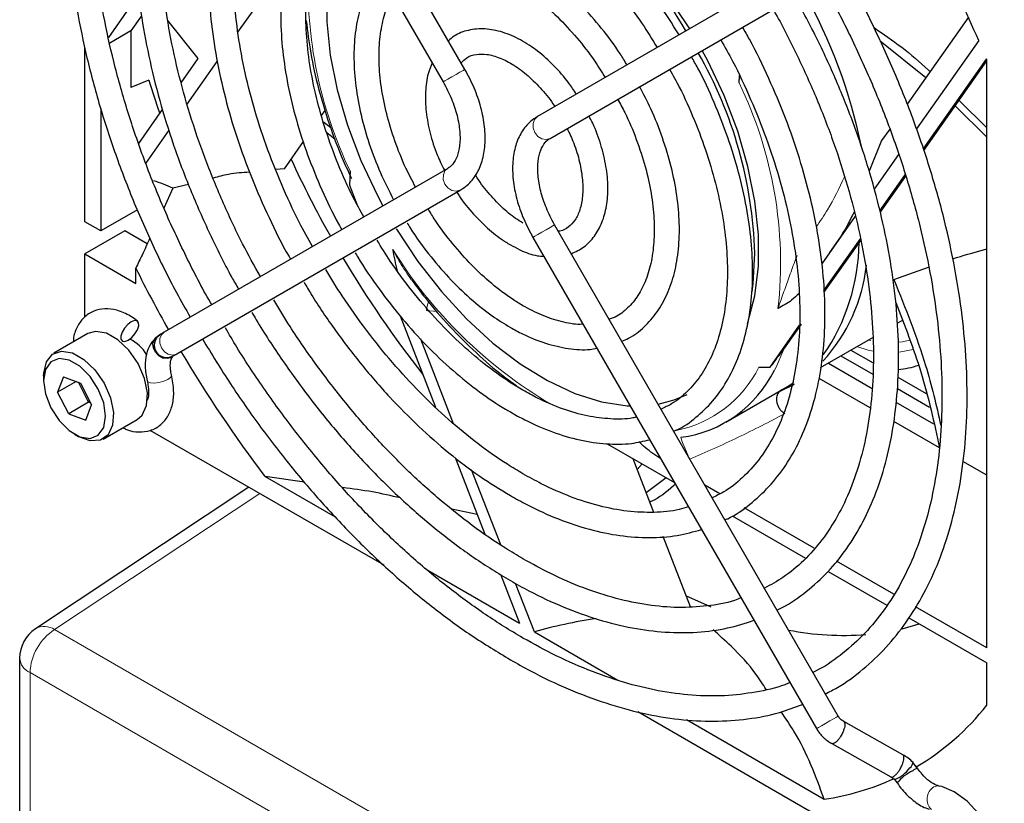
# Paper-space layout 'Blatt2' of a CAD drawing. Header units: millimetres. Extents: x 5 to 418, y 2 to 292.
# Tile 44 of 67: x 88 to 106, y 189 to 202. Entities that reach past the tile are written whole.
import ezdxf

# ---------------------------------------------------------------- set-up
doc = ezdxf.new("R2010")
doc.units = ezdxf.units.MM

psp = doc.layouts.new('Blatt2')

# ---------------------------------------------------------------- linework, layer by layer
at = {"color": 7, "linetype": 'Continuous', "lineweight": 25}
for p, q in [((96.372, 201.509), (91.356, 210.197)), ((90.971, 209.975), (95.987, 201.287)), ((102.672, 203.571), (97.656, 200.674)), ((92.357, 202.165), (93.192, 203.354)), ((97.878, 200.289), (102.894, 203.186)), ((90.475, 202.653), (90.068, 202.074)), ((90.653, 202.458), (90.463, 202.188)), ((105.277, 202.431), (104.194, 200.891)), ((91.657, 201.7), (91.119, 202.37)), ((90.463, 202.188), (90.09, 201.973)), ((90.463, 202.188), (90.463, 201.186)), ((89.65, 198.815), (89.65, 201.887)), ((103.716, 202.012), (104.527, 201.364)), ((105.46, 202.022), (104.36, 200.457)), ((91.356, 201.272), (91.657, 201.7)), ((104.481, 200.097), (105.601, 201.691)), ((105.604, 191.277), (105.604, 201.684)), ((91.461, 200.891), (91.993, 201.647)), ((104.489, 200.073), (105.604, 201.659)), ((101.221, 201.268), (101.227, 201.4)), ((90.78, 201.317), (90.463, 201.186)), ((89.933, 200.815), (89.933, 198.652)), ((105.046, 200.865), (105.604, 200.307)), ((105.113, 200.961), (105.604, 200.476)), ((90.603, 200.2), (91.025, 200.801)), ((93.838, 200.69), (93.902, 200.781)), ((93.999, 200.477), (93.871, 200.576)), ((90.726, 199.846), (91.139, 200.433)), ((94.078, 200.271), (93.928, 200.386)), ((103.887, 200.453), (103.743, 200.248)), ((93.179, 199.752), (93.516, 200.231)), ((103.743, 200.248), (103.525, 199.707)), ((104.043, 200.006), (103.611, 199.39)), ((96.068, 199.758), (91.053, 196.861)), ((93.179, 199.752), (93.027, 199.737)), ((94.342, 199.712), (94.33, 199.461)), ((96.065, 199.755), (96.068, 199.758)), ((103.713, 199.005), (104.162, 199.644)), ((103.72, 198.979), (104.17, 199.619)), ((91.482, 199.475), (91.206, 199.406)), ((94.33, 199.461), (94.461, 199.124)), ((91.206, 199.406), (91.047, 199.053)), ((91.275, 196.476), (96.291, 199.373)), ((90.58, 199.026), (89.933, 198.652)), ((103.276, 198.914), (102.684, 198.071)), ((89.933, 198.652), (89.65, 198.815)), ((102.975, 190.072), (97.96, 198.76)), ((90.357, 198.652), (89.65, 198.244)), ((90.754, 198.423), (90.357, 198.652)), ((97.575, 198.538), (102.59, 189.85)), ((102.723, 197.596), (103.367, 198.513)), ((102.724, 197.562), (103.373, 198.484)), ((89.65, 197.128), (89.65, 198.244)), ((89.65, 198.244), (90.551, 197.723)), ((90.551, 197.723), (90.551, 197.994)), ((103.96, 197.79), (104.575, 198.013)), ((95.227, 197.149), (95.854, 195.535)), ((101.773, 196.245), (102.292, 196.983)), ((102.012, 196.562), (102.325, 197.003)), ((104.018, 197.018), (104.108, 197.07)), ((89.702, 196.835), (89.101, 196.488)), ((90.977, 196.817), (90.906, 196.763)), ((90.94, 196.785), (90.991, 196.825)), ((90.942, 196.789), (90.982, 196.82)), ((96.173, 195.242), (95.592, 196.739)), ((102.665, 196.237), (103.586, 196.768)), ((103.199, 196.545), (103.592, 196.318)), ((91.205, 196.436), (91.199, 196.432)), ((91.203, 196.432), (91.209, 196.438)), ((91.211, 196.439), (91.205, 196.436)), ((91.211, 196.439), (91.224, 196.447)), ((102.801, 196.315), (103.578, 195.867)), ((103.022, 196.443), (103.586, 196.117)), ((101.573, 196.243), (101.773, 196.245)), ((88.92, 196.087), (88.92, 196.006)), ((89.271, 196.074), (89.167, 195.802)), ((89.494, 195.991), (89.167, 195.802)), ((89.271, 196.074), (89.572, 195.962)), ((89.717, 195.621), (89.536, 195.975)), ((89.572, 195.962), (89.77, 195.577)), ((102.195, 195.937), (101.945, 195.813)), ((102.081, 195.9), (102.193, 195.969)), ((103.539, 195.522), (102.637, 196.043)), ((104.03, 196.065), (104.53, 195.776)), ((89.364, 195.417), (89.167, 195.802)), ((100.985, 195.267), (102.081, 195.9)), ((104.022, 195.865), (104.589, 195.538)), ((89.717, 195.621), (89.364, 195.417)), ((89.717, 195.621), (89.735, 195.646)), ((89.754, 195.608), (89.717, 195.621)), ((103.997, 195.625), (104.663, 195.241)), ((89.364, 195.417), (89.665, 195.305)), ((89.665, 195.305), (89.77, 195.577)), ((89.976, 194.972), (90.577, 195.319)), ((104.765, 194.814), (103.96, 195.279)), ((94.942, 192.739), (90.808, 195.125)), ((89.468, 195.057), (89.539, 195.016)), ((98.89, 194.888), (100.077, 194.202)), ((96.199, 194.645), (96.724, 193.292)), ((99.715, 193.675), (99.347, 194.624)), ((105.604, 194.33), (105.18, 194.574)), ((97.005, 193.099), (96.49, 194.426)), ((99.421, 194.433), (99.506, 194.533)), ((92.837, 194.312), (94.08, 193.594)), ((93.533, 194.211), (92.837, 194.312)), ((99.935, 194.285), (99.581, 194.021)), ((92.553, 194.118), (88.777, 191.618)), ((100.884, 194.002), (100.617, 194.156)), ((96.591, 193.635), (96.14, 193.732)), ((102.553, 193.039), (101.314, 193.754)), ((101.098, 193.613), (102.398, 192.863)), ((100.363, 192.005), (99.88, 193.248)), ((103.961, 192.226), (102.944, 192.813)), ((95.703, 192.657), (97.336, 191.714)), ((102.797, 192.632), (103.836, 192.033)), ((97, 192.58), (97.336, 191.714)), ((97.601, 191.561), (97.269, 192.417)), ((105.604, 191.277), (104.344, 192.005)), ((104.224, 191.809), (105.604, 191.012)), ((104.107, 191.618), (104.406, 191.704)), ((97.601, 191.561), (99.078, 190.708)), ((88.497, 191.097), (88.497, 128.431)), ((105.604, 190.264), (105.604, 191.012)), ((103.514, 187.79), (99.429, 190.149)), ((100.289, 190.01), (102.726, 188.602)), ((104.118, 189.389), (103.073, 189.978)), ((102.862, 189.587), (103.907, 188.998)), ((104.384, 189.142), (104.298, 189.25)), ((103.971, 188.949), (104.018, 188.891)), ((104.763, 188.835), (104.759, 188.836))]:
    psp.add_line(p, q, dxfattribs=at)
at = {"color": 7, "linetype": 'Continuous', "lineweight": 18}
for p, q in [((95.877, 197.229), (95.696, 197.245)), ((103.551, 196.712), (103.507, 196.723)), ((103.503, 196.543), (103.305, 196.606)), ((103.595, 196.524), (103.503, 196.543)), ((92.745, 194.007), (89.115, 191.602)), ((89.115, 191.602), (131.88, 166.915)), ((131.445, 166.154), (88.681, 190.841)), ((88.681, 190.841), (88.681, 128.176))]:
    psp.add_line(p, q, dxfattribs=at)
at = {"color": 7, "linetype": 'Continuous', "lineweight": 25, "flags": 128}
for points in [[(100.348, 202.229), (100.33, 202.259), (99.95, 202.828), (99.535, 203.359), (99.091, 203.842), (98.625, 204.27), (98.146, 204.637), (97.66, 204.935), (97.177, 205.16), (96.788, 205.288)], [(94.267, 204.266), (94.114, 203.905), (93.99, 203.434), (93.928, 202.913), (93.928, 202.352), (93.99, 201.76), (94.114, 201.147), (94.296, 200.522), (94.534, 199.895), (94.825, 199.278), (94.922, 199.095)], [(101.368, 197.004), (101.379, 197.034), (101.502, 197.506), (101.564, 198.026), (101.564, 198.587), (101.502, 199.179), (101.379, 199.793), (101.197, 200.418), (100.958, 201.044), (100.668, 201.661), (100.571, 201.844)], [(105.604, 201.684), (105.604, 201.685), (105.603, 201.686), (105.603, 201.687), (105.602, 201.688), (105.602, 201.689), (105.602, 201.69), (105.601, 201.691), (105.601, 201.691)], [(95.159, 198.686), (95.163, 198.68), (95.542, 198.111), (95.958, 197.581), (96.402, 197.097), (96.867, 196.669), (97.347, 196.303), (97.832, 196.004), (98.316, 195.779), (98.789, 195.631), (99.245, 195.561), (99.295, 195.558)], [(101.451, 197.577), (101.47, 197.719), (101.501, 198.261)], [(90.472, 197.045), (90.41, 196.998), (90.353, 196.933), (90.31, 196.86), (90.287, 196.791), (90.289, 196.736), (90.314, 196.703), (90.359, 196.697), (90.417, 196.719), (90.479, 196.766), (90.536, 196.831), (90.579, 196.903), (90.602, 196.973), (90.6, 197.028), (90.575, 197.061), (90.53, 197.067), (90.472, 197.045)], [(90.032, 196.843), (89.84, 196.875), (89.702, 196.835)], [(90.577, 195.319), (90.661, 195.392), (90.741, 195.562), (90.756, 195.788), (90.704, 196.045), (90.591, 196.306), (90.429, 196.542), (90.235, 196.728), (90.032, 196.843)], [(91.202, 196.431), (91.18, 196.415), (91.11, 196.394), (91.032, 196.404), (90.957, 196.444), (90.898, 196.507), (90.862, 196.583), (90.855, 196.662), (90.879, 196.731), (90.906, 196.763)], [(88.92, 196.087), (88.922, 196.138), (88.97, 196.339), (89.079, 196.474), (89.239, 196.528), (89.431, 196.496)], [(89.431, 196.496), (89.634, 196.381), (89.828, 196.195), (89.99, 195.959), (90.103, 195.698), (90.155, 195.441), (90.14, 195.215), (90.06, 195.045), (89.924, 194.949), (89.746, 194.937), (89.545, 195.012), (89.539, 195.016)], [(89.372, 196.368), (89.194, 196.396), (89.048, 196.338), (88.953, 196.203), (88.92, 196.005), (88.953, 195.769), (89.049, 195.524), (89.195, 195.299), (89.374, 195.121), (89.564, 195.011), (89.743, 194.983), (89.888, 195.041), (89.983, 195.176), (90.016, 195.374), (89.983, 195.609), (89.887, 195.855), (89.742, 196.08), (89.563, 196.258), (89.372, 196.368)], [(91.199, 196.432), (91.12, 196.41), (91.067, 196.413)], [(99.79, 195.589), (100.074, 195.663), (100.303, 195.759)], [(100.288, 192.198), (100.646, 192.038), (100.722, 192.007)], [(104.9, 186.749), (105.109, 186.682), (105.317, 186.68), (105.502, 186.744), (105.66, 186.879), (105.761, 187.058), (105.81, 187.278), (105.803, 187.536), (105.738, 187.816), (105.618, 188.092), (105.454, 188.347), (105.255, 188.565), (105.029, 188.731), (104.806, 188.825), (104.759, 188.836), (104.759, 188.836)]]:
    psp.add_lwpolyline(points, dxfattribs=at)
at = {"color": 7, "linetype": 'Continuous', "lineweight": 18, "flags": 128}
for points in [[(96.372, 201.509), (96.368, 201.507), (96.339, 201.49), (96.285, 201.459)], [(96.285, 201.459), (96.216, 201.419), (96.14, 201.376), (96.071, 201.336), (96.019, 201.305), (95.99, 201.289), (95.987, 201.287)], [(97.656, 200.674), (97.604, 200.625), (97.577, 200.554), (97.579, 200.472), (97.61, 200.391), (97.664, 200.324), (97.735, 200.282), (97.81, 200.269), (97.878, 200.289), (97.878, 200.289)], [(96.291, 199.373), (96.285, 199.37), (96.216, 199.352), (96.14, 199.367), (96.071, 199.413), (96.019, 199.481), (95.99, 199.562), (95.991, 199.644), (96.02, 199.714), (96.065, 199.755)], [(97.575, 198.538), (97.579, 198.54), (97.61, 198.558), (97.664, 198.589), (97.735, 198.63), (97.81, 198.673), (97.878, 198.713), (97.93, 198.743), (97.957, 198.758), (97.96, 198.76)], [(91.275, 196.476), (91.27, 196.473), (91.2, 196.456), (91.125, 196.471), (91.056, 196.516), (91.003, 196.585), (90.975, 196.666), (90.975, 196.748), (91.005, 196.817), (91.053, 196.861)], [(104.238, 196.719), (104.11, 196.692), (104.038, 196.682)], [(102.012, 196.562), (101.875, 196.245), (101.848, 196.192)], [(104.299, 196.553), (104.082, 196.512), (104.041, 196.507)], [(91.183, 196.106), (91.184, 196.098), (91.165, 196.062), (91.116, 196.025)], [(91.116, 196.025), (91.045, 195.993), (90.961, 195.97), (90.879, 195.96), (90.81, 195.965), (90.764, 195.983), (90.751, 196.003)], [(100.324, 194.665), (100.32, 194.674), (100.29, 194.743), (100.26, 194.815), (100.233, 194.883), (100.211, 194.941), (100.197, 194.982), (100.192, 195.003), (100.197, 195.002)], [(102.59, 189.85), (102.595, 189.853), (102.626, 189.871), (102.68, 189.902), (102.75, 189.943), (102.825, 189.986), (102.894, 190.026), (102.946, 190.055), (102.972, 190.071), (102.975, 190.072)], [(104.759, 188.836), (104.73, 188.838), (104.666, 188.819)]]:
    psp.add_lwpolyline(points, dxfattribs=at)
at = {"color": 7, "linetype": 'Continuous', "lineweight": 25}
for centre, radius, start, end in [((94.023, 198.641), 7.191, 29.5616, 62.3293), ((85.023, 193.106), 22.297, 23.5689, 27.7925), ((93.896, 198.165), 9.696, 11.7837, 29.1088), ((93.869, 198.016), 7.636, 1.8385, 29.7338), ((107.893, 206.665), 17.929, 197.3548, 199.3306), ((110.424, 207.795), 18.85, 204.6936, 209.3421), ((99.832, 198.47), 3.512, 325.0464, 359.5697), ((110.293, 207.698), 18.687, 210.6403, 218.3096), ((100.524, 198.358), 2.965, 317.3401, 354.0132), ((110.79, 208.002), 22.578, 206.312, 209.4395), ((90.14, 196.119), 0.693, 29.5383, 63.6046), ((91.101, 196.632), 0.222, 209.5849, 298.0105), ((110.546, 207.844), 22.288, 210.5367, 217.3833), ((98.39, 199.152), 4.46, 319.3307, 320.364), ((103.907, 197.689), 1.494, 274.9243, 289.1925), ((99.91, 197.141), 2.158, 277.6275, 333.8921), ((89.122, 191.097), 0.625, 123.5211, 180), ((103.069, 196.574), 5.074, 258.9591, 274.4728), ((102.032, 193.094), 4.557, 300.6254, 321.6186), ((103.781, 189.474), 0.558, 289.9363, 325.6516), ((104.168, 189.268), 0.132, 303.8577, 351.9568), ((104.389, 189.009), 0.134, 91.8679, 133.5386), ((102.052, 193.151), 4.599, 278.4385, 294.6374), ((104.642, 188.368), 0.815, 115.1296, 140.078)]:
    psp.add_arc(centre, radius, start, end, dxfattribs=at)
at = {"color": 7, "linetype": 'Continuous', "lineweight": 18}
for centre, radius, start, end in [((101.129, 202.974), 7.53, 177.5142, 205.6706), ((94.699, 198.088), 7.256, 353.6007, 25.9923), ((101.999, 202.581), 8.108, 211.6559, 239.5456), ((96.216, 197.209), 0.522, 158.546, 176.0304), ((99.698, 197.179), 2.096, 281.2881, 333.4932), ((89.642, 190.797), 0.963, 123.2297, 177.3477), ((88.933, 191.328), 0.329, 56.5471, 118.2796), ((88.798, 191.119), 0.301, 184.2707, 247.0494), ((104.799, 188.603), 0.253, 121.591, 226.1586)]:
    psp.add_arc(centre, radius, start, end, dxfattribs=at)
at = {"color": 7, "linetype": 'Continuous', "lineweight": 25}
for centre, major_axis, ratio, start_param, end_param in [((89.184, 188.113), (1.399, 11.48), 0.402531, 6.144995, 6.220755), ((101.581, 187.685), (7.357, -0.897), 0.565682, 2.04191, 2.209587)]:
    psp.add_ellipse(centre, major_axis=major_axis, ratio=ratio, start_param=start_param, end_param=end_param, dxfattribs=at)
for points, knots in [([(91.218, 209.548), (91.098, 209.448), (90.835, 209.229), (90.484, 208.814), (90.157, 208.321), (89.881, 207.769), (89.657, 207.164), (89.488, 206.509), (89.375, 205.808), (89.318, 205.068), (89.317, 204.294), (89.374, 203.491), (89.486, 202.665), (89.654, 201.822), (89.876, 200.968), (90.149, 200.109), (90.473, 199.25), (90.846, 198.399), (91.193, 197.689), (91.431, 197.272), (91.513, 197.127)], [0, 0, 0, 0, 0.0474953, 0.104245, 0.1611899, 0.2183804, 0.2758084, 0.3334275, 0.3911777, 0.4490041, 0.5068645, 0.5647273, 0.622576, 0.6804047, 0.7382118, 0.7959987, 0.8537684, 0.9115248, 0.9692723, 1, 1, 1, 1]), ([(91.894, 197.347), (91.886, 197.36), (91.722, 197.638), (91.438, 198.2), (91.049, 199.027), (90.71, 199.866), (90.419, 200.706), (90.18, 201.543), (89.992, 202.37), (89.859, 203.18), (89.779, 203.967), (89.755, 204.727), (89.786, 205.452), (89.871, 206.138), (90.01, 206.78), (90.2, 207.373), (90.441, 207.913), (90.731, 208.396), (91.061, 208.821), (91.315, 209.049), (91.441, 209.162)], [0, 0, 0, 0, 0.002984, 0.061786, 0.120582, 0.179367, 0.238136, 0.296885, 0.355608, 0.414301, 0.472963, 0.531593, 0.590196, 0.648783, 0.707371, 0.765991, 0.824695, 0.883552, 0.942649, 1, 1, 1, 1]), ([(92.076, 208.049), (92.013, 207.997), (91.815, 207.838), (91.532, 207.503), (91.23, 207.05), (90.98, 206.536), (90.782, 205.97), (90.639, 205.355), (90.553, 204.696), (90.523, 204), (90.55, 203.272), (90.633, 202.519), (90.773, 201.746), (90.966, 200.962), (91.212, 200.171), (91.508, 199.381), (91.855, 198.599), (92.144, 198.01), (92.329, 197.691), (92.37, 197.622)], [0, 0, 0, 0, 0.029722, 0.092093, 0.154716, 0.217677, 0.280969, 0.344522, 0.408244, 0.472057, 0.535902, 0.599737, 0.663546, 0.727326, 0.791077, 0.854804, 0.918512, 0.982207, 1, 1, 1, 1]), ([(92.754, 197.844), (92.647, 198.037), (92.405, 198.477), (92.076, 199.183), (91.763, 199.951), (91.5, 200.721), (91.288, 201.487), (91.129, 202.241), (91.023, 202.977), (90.973, 203.687), (90.977, 204.367), (91.035, 205.009), (91.147, 205.608), (91.311, 206.159), (91.524, 206.659), (91.788, 207.099), (92.049, 207.437), (92.238, 207.601), (92.307, 207.661)], [0, 0, 0, 0, 0.051093, 0.116235, 0.181362, 0.246465, 0.311538, 0.376574, 0.441565, 0.50651, 0.57141, 0.636277, 0.701135, 0.766017, 0.830996, 0.896176, 0.961688, 1, 1, 1, 1]), ([(93.006, 206.45), (92.917, 206.366), (92.715, 206.175), (92.454, 205.803), (92.219, 205.353), (92.038, 204.846), (91.911, 204.291), (91.84, 203.693), (91.827, 203.059), (91.871, 202.395), (91.971, 201.708), (92.126, 201.007), (92.334, 200.298), (92.593, 199.587), (92.904, 198.886), (93.139, 198.405), (93.279, 198.167), (93.288, 198.152)], [0, 0, 0, 0, 0.055347, 0.126175, 0.197484, 0.269317, 0.341577, 0.414114, 0.486789, 0.559502, 0.632191, 0.704838, 0.777439, 0.850001, 0.922532, 0.995044, 1, 1, 1, 1]), ([(93.676, 198.376), (93.597, 198.518), (93.396, 198.88), (93.121, 199.481), (92.849, 200.166), (92.629, 200.853), (92.459, 201.532), (92.343, 202.196), (92.281, 202.837), (92.273, 203.448), (92.32, 204.023), (92.42, 204.554), (92.571, 205.037), (92.772, 205.465), (92.992, 205.809), (93.163, 205.981), (93.235, 206.053)], [0, 0, 0, 0, 0.04851, 0.123435, 0.198335, 0.273195, 0.348001, 0.42274, 0.497405, 0.571994, 0.646522, 0.721027, 0.795565, 0.870264, 0.945323, 1, 1, 1, 1]), ([(100.161, 202.121), (100.04, 202.311), (99.798, 202.692), (99.391, 203.223), (98.959, 203.715), (98.502, 204.16), (98.029, 204.551), (97.545, 204.884), (97.056, 205.153), (96.567, 205.354), (96.087, 205.484), (95.621, 205.539), (95.178, 205.519), (94.767, 205.42), (94.461, 205.297), (94.309, 205.185), (94.268, 205.154)], [0, 0, 0, 0, 0.074868, 0.149764, 0.224705, 0.299713, 0.374812, 0.450017, 0.525331, 0.600728, 0.676088, 0.751203, 0.825784, 0.899563, 0.972488, 1, 1, 1, 1]), ([(94.49, 204.77), (94.514, 204.789), (94.631, 204.885), (94.883, 204.989), (95.242, 205.079), (95.637, 205.092), (96.055, 205.036), (96.491, 204.909), (96.939, 204.714), (97.392, 204.454), (97.845, 204.132), (98.289, 203.752), (98.72, 203.319), (99.129, 202.839), (99.484, 202.364), (99.685, 202.038), (99.772, 201.896)], [0, 0, 0, 0, 0.020183, 0.099284, 0.178675, 0.257054, 0.334229, 0.410572, 0.4865, 0.562289, 0.638066, 0.713895, 0.789805, 0.865794, 0.941845, 1, 1, 1, 1]), ([(93.922, 204.864), (93.872, 204.814), (93.723, 204.668), (93.528, 204.359), (93.338, 203.946), (93.205, 203.479), (93.126, 202.967), (93.105, 202.417), (93.141, 201.836), (93.234, 201.233), (93.382, 200.618), (93.582, 199.996), (93.836, 199.38), (94.043, 198.936), (94.176, 198.709), (94.195, 198.676)], [0, 0, 0, 0, 0.042664, 0.126207, 0.210589, 0.295847, 0.381751, 0.46801, 0.554396, 0.640751, 0.727035, 0.813243, 0.899387, 0.98549, 1, 1, 1, 1]), ([(94.582, 198.899), (94.519, 199.013), (94.351, 199.317), (94.126, 199.829), (93.906, 200.423), (93.738, 201.014), (93.622, 201.592), (93.561, 202.149), (93.553, 202.677), (93.599, 203.166), (93.697, 203.611), (93.846, 204.001), (94, 204.287), (94.118, 204.418), (94.155, 204.46)], [0, 0, 0, 0, 0.0542172, 0.1448827, 0.2354941, 0.3260206, 0.416433, 0.5067082, 0.5968378, 0.6868466, 0.7768128, 0.866871, 0.9573349, 1, 1, 1, 1]), ([(99.239, 201.588), (99.199, 201.655), (99.064, 201.881), (98.793, 202.238), (98.436, 202.647), (98.054, 203.008), (97.656, 203.314), (97.248, 203.558), (96.839, 203.735), (96.435, 203.84), (96.045, 203.869), (95.683, 203.817), (95.391, 203.717), (95.241, 203.607), (95.185, 203.566)], [0, 0, 0, 0, 0.0375401, 0.1285106, 0.2195659, 0.31077, 0.4021822, 0.4938408, 0.5857244, 0.6775991, 0.7689249, 0.8589656, 0.9472335, 1, 1, 1, 1]), ([(94.852, 203.253), (94.847, 203.248), (94.762, 203.157), (94.643, 202.928), (94.503, 202.566), (94.424, 202.151), (94.4, 201.697), (94.435, 201.212), (94.526, 200.707), (94.673, 200.193), (94.865, 199.687), (95.03, 199.362), (95.11, 199.204)], [0, 0, 0, 0, 0.006904, 0.113992, 0.222872, 0.333533, 0.445328, 0.557574, 0.669794, 0.781861, 0.893777, 1, 1, 1, 1]), ([(95.405, 203.185), (95.478, 203.235), (95.63, 203.338), (95.909, 203.41), (96.225, 203.418), (96.567, 203.353), (96.924, 203.221), (97.289, 203.022), (97.654, 202.761), (98.012, 202.443), (98.353, 202.074), (98.638, 201.712), (98.793, 201.465), (98.854, 201.366)], [0, 0, 0, 0, 0.09254, 0.191968, 0.28944, 0.384006, 0.476917, 0.569247, 0.66149, 0.753835, 0.846358, 0.939042, 1, 1, 1, 1]), ([(102.748, 190.467), (102.819, 190.502), (103.056, 190.619), (103.417, 190.891), (103.827, 191.276), (104.188, 191.727), (104.501, 192.237), (104.762, 192.804), (104.971, 193.424), (105.124, 194.093), (105.222, 194.805), (105.263, 195.555), (105.248, 196.338), (105.176, 197.148), (105.047, 197.979), (104.865, 198.826), (104.628, 199.682), (104.34, 200.541), (104.003, 201.399), (103.616, 202.246), (103.301, 202.877), (103.103, 203.215), (103.063, 203.284)], [0, 0, 0, 0, 0.022814, 0.075557, 0.1283, 0.181156, 0.234214, 0.287502, 0.341002, 0.394665, 0.448434, 0.502262, 0.556113, 0.60996, 0.663792, 0.717604, 0.771397, 0.825171, 0.87893, 0.932678, 0.986419, 1, 1, 1, 1]), ([(102.678, 203.061), (102.728, 202.973), (102.933, 202.62), (103.251, 201.98), (103.626, 201.149), (103.951, 200.309), (104.228, 199.469), (104.453, 198.635), (104.626, 197.812), (104.744, 197.008), (104.808, 196.227), (104.817, 195.477), (104.771, 194.762), (104.671, 194.088), (104.518, 193.459), (104.313, 192.881), (104.059, 192.356), (103.756, 191.888), (103.407, 191.479), (103.011, 191.139), (102.716, 190.929), (102.543, 190.852), (102.529, 190.846)], [0, 0, 0, 0, 0.017896, 0.072149, 0.126394, 0.180629, 0.234848, 0.289046, 0.34322, 0.397365, 0.451481, 0.505569, 0.559633, 0.613688, 0.667749, 0.72185, 0.776045, 0.830404, 0.885004, 0.939903, 0.995098, 1, 1, 1, 1]), ([(95.498, 199.428), (95.44, 199.539), (95.299, 199.806), (95.127, 200.243), (94.98, 200.723), (94.887, 201.191), (94.847, 201.636), (94.86, 202.047), (94.926, 202.412), (95.011, 202.675), (95.087, 202.793), (95.109, 202.829)], [0, 0, 0, 0, 0.087962, 0.211626, 0.335105, 0.458307, 0.581155, 0.703629, 0.825843, 0.948087, 1, 1, 1, 1]), ([(101.892, 191.949), (101.923, 191.963), (102.11, 192.047), (102.416, 192.269), (102.801, 192.615), (103.136, 193.029), (103.422, 193.502), (103.658, 194.03), (103.84, 194.611), (103.966, 195.24), (104.037, 195.91), (104.051, 196.616), (104.007, 197.352), (103.908, 198.111), (103.753, 198.887), (103.544, 199.674), (103.283, 200.466), (102.972, 201.254), (102.618, 202.034), (102.345, 202.539), (102.209, 202.791)], [0, 0, 0, 0, 0.011518, 0.068724, 0.125897, 0.183192, 0.24075, 0.298626, 0.35679, 0.41517, 0.473683, 0.532261, 0.590856, 0.649436, 0.707991, 0.766518, 0.82502, 0.883501, 0.941966, 1, 1, 1, 1]), ([(101.823, 202.567), (101.838, 202.542), (101.996, 202.273), (102.259, 201.743), (102.606, 200.982), (102.902, 200.211), (103.149, 199.442), (103.344, 198.679), (103.486, 197.93), (103.574, 197.202), (103.607, 196.501), (103.586, 195.833), (103.51, 195.204), (103.381, 194.619), (103.201, 194.084), (102.971, 193.603), (102.694, 193.178), (102.37, 192.815), (102.03, 192.528), (101.781, 192.394), (101.669, 192.334)], [0, 0, 0, 0, 0.0062621, 0.0653643, 0.1244582, 0.1835364, 0.2425914, 0.3016165, 0.3606053, 0.4195532, 0.4784588, 0.5373262, 0.5961697, 0.6550116, 0.7138935, 0.7728899, 0.8321057, 0.891662, 0.9516494, 1, 1, 1, 1]), ([(93.566, 202.371), (93.589, 202.181), (93.636, 201.787), (93.776, 201.17), (93.97, 200.534), (94.169, 199.999), (94.318, 199.683), (94.369, 199.576)], [0, 0, 0, 0, 0.210702, 0.435515, 0.660158, 0.884654, 1, 1, 1, 1]), ([(98.342, 201.071), (98.299, 201.137), (98.181, 201.319), (97.949, 201.58), (97.66, 201.841), (97.353, 202.042), (97.039, 202.177), (96.728, 202.237), (96.437, 202.211), (96.214, 202.133), (96.113, 202.042), (96.081, 202.013)], [0, 0, 0, 0, 0.0708, 0.195427, 0.320569, 0.446517, 0.573387, 0.700292, 0.824565, 0.943674, 1, 1, 1, 1]), ([(100.972, 193.542), (100.988, 193.549), (101.147, 193.616), (101.413, 193.808), (101.759, 194.12), (102.055, 194.502), (102.302, 194.939), (102.497, 195.433), (102.638, 195.976), (102.723, 196.564), (102.75, 197.19), (102.721, 197.847), (102.635, 198.528), (102.493, 199.227), (102.298, 199.935), (102.051, 200.645), (101.753, 201.35), (101.496, 201.89), (101.325, 202.185), (101.284, 202.256)], [0, 0, 0, 0, 0.007308, 0.070858, 0.134328, 0.197961, 0.261992, 0.3265, 0.391421, 0.456625, 0.521981, 0.587394, 0.652792, 0.718155, 0.783477, 0.848761, 0.914016, 0.97925, 1, 1, 1, 1]), ([(103.61, 202.247), (103.938, 202.021), (104.275, 201.789), (104.591, 201.476), (104.6, 201.467)], [0, 0, 0, 0, 0.972413, 1, 1, 1, 1]), ([(100.899, 202.034), (100.969, 201.907), (101.163, 201.562), (101.433, 200.978), (101.708, 200.293), (101.933, 199.606), (102.106, 198.926), (102.226, 198.261), (102.292, 197.618), (102.303, 197.004), (102.26, 196.427), (102.164, 195.892), (102.017, 195.406), (101.82, 194.972), (101.576, 194.595), (101.286, 194.28), (101.01, 194.057), (100.815, 193.965), (100.746, 193.933)], [0, 0, 0, 0, 0.038081, 0.104171, 0.170239, 0.236274, 0.302262, 0.368192, 0.434056, 0.499853, 0.565595, 0.631314, 0.697056, 0.762931, 0.829109, 0.895806, 0.963193, 1, 1, 1, 1]), ([(96.307, 201.623), (96.338, 201.655), (96.413, 201.731), (96.559, 201.78), (96.758, 201.783), (96.987, 201.722), (97.239, 201.592), (97.493, 201.401), (97.734, 201.153), (97.894, 200.964), (97.959, 200.854), (97.961, 200.85)], [0, 0, 0, 0, 0.102096, 0.242623, 0.364154, 0.4941, 0.619679, 0.744625, 0.869968, 0.995943, 1, 1, 1, 1]), ([(100.066, 195.111), (100.084, 195.118), (100.228, 195.175), (100.464, 195.349), (100.763, 195.632), (101.01, 195.982), (101.207, 196.388), (101.351, 196.846), (101.44, 197.35), (101.471, 197.895), (101.444, 198.471), (101.361, 199.07), (101.223, 199.684), (101.031, 200.305), (100.787, 200.923), (100.568, 201.403), (100.417, 201.666), (100.379, 201.733)], [0, 0, 0, 0, 0.010032, 0.082466, 0.154741, 0.2273, 0.30055, 0.374577, 0.44921, 0.524194, 0.599317, 0.674431, 0.749485, 0.824473, 0.899403, 0.974293, 1, 1, 1, 1]), ([(95.793, 201.623), (95.767, 201.561), (95.703, 201.407), (95.668, 201.114), (95.678, 200.76), (95.75, 200.382), (95.859, 200.03), (95.965, 199.815), (96.01, 199.724)], [0, 0, 0, 0, 0.12228, 0.303784, 0.489638, 0.676714, 0.863398, 1, 1, 1, 1]), ([(96.291, 199.373), (96.333, 199.401), (96.443, 199.473), (96.58, 199.644), (96.686, 199.884), (96.736, 200.169), (96.729, 200.49), (96.663, 200.834), (96.546, 201.181), (96.429, 201.401), (96.372, 201.509)], [0, 0, 0, 0, 0.077401, 0.20106, 0.326382, 0.457201, 0.592827, 0.73021, 0.867315, 1, 1, 1, 1]), ([(99.993, 201.511), (100.051, 201.406), (100.215, 201.111), (100.438, 200.608), (100.66, 200.014), (100.83, 199.423), (100.949, 198.844), (101.013, 198.285), (101.023, 197.757), (100.979, 197.266), (100.884, 196.819), (100.739, 196.423), (100.547, 196.082), (100.31, 195.803), (100.075, 195.606), (99.904, 195.529), (99.841, 195.501)], [0, 0, 0, 0, 0.042026, 0.11812, 0.194169, 0.270149, 0.346033, 0.421803, 0.497451, 0.572996, 0.648502, 0.724076, 0.799976, 0.876604, 0.954404, 1, 1, 1, 1]), ([(101.221, 201.268), (101.222, 201.292), (101.225, 201.328), (101.233, 201.368), (101.235, 201.382)], [0, 0, 0, 0, 0.660807, 1, 1, 1, 1]), ([(95.987, 201.287), (96.014, 201.238), (96.095, 201.092), (96.197, 200.839), (96.272, 200.545), (96.294, 200.276), (96.268, 200.051), (96.202, 199.883), (96.131, 199.798), (96.083, 199.767), (96.068, 199.758)], [0, 0, 0, 0, 0.075721, 0.222129, 0.367935, 0.512234, 0.654747, 0.796595, 0.940959, 1, 1, 1, 1]), ([(99.147, 196.703), (99.187, 196.719), (99.334, 196.776), (99.549, 196.948), (99.781, 197.21), (99.961, 197.533), (100.088, 197.907), (100.159, 198.328), (100.174, 198.788), (100.13, 199.277), (100.029, 199.784), (99.874, 200.298), (99.686, 200.777), (99.531, 201.073), (99.463, 201.204)], [0, 0, 0, 0, 0.03266, 0.119385, 0.205876, 0.293181, 0.381996, 0.472198, 0.563226, 0.654551, 0.745817, 0.836956, 0.927976, 1, 1, 1, 1]), ([(99.076, 200.981), (99.118, 200.904), (99.245, 200.672), (99.411, 200.269), (99.569, 199.788), (99.673, 199.316), (99.724, 198.865), (99.722, 198.446), (99.669, 198.069), (99.566, 197.742), (99.419, 197.469), (99.228, 197.259), (99.064, 197.132), (98.949, 197.097), (98.924, 197.089)], [0, 0, 0, 0, 0.046434, 0.139227, 0.231897, 0.324373, 0.416593, 0.50853, 0.600241, 0.691917, 0.784006, 0.877496, 0.973714, 1, 1, 1, 1]), ([(97.656, 200.674), (97.614, 200.646), (97.504, 200.574), (97.367, 200.403), (97.261, 200.163), (97.211, 199.878), (97.217, 199.557), (97.283, 199.213), (97.401, 198.866), (97.517, 198.646), (97.575, 198.538)], [0, 0, 0, 0, 0.077401, 0.20106, 0.326382, 0.457201, 0.592827, 0.73021, 0.867315, 1, 1, 1, 1]), ([(98.254, 198.249), (98.332, 198.285), (98.489, 198.358), (98.671, 198.553), (98.806, 198.798), (98.887, 199.091), (98.911, 199.425), (98.878, 199.791), (98.784, 200.173), (98.677, 200.476), (98.588, 200.642), (98.565, 200.686)], [0, 0, 0, 0, 0.110558, 0.225052, 0.339985, 0.458645, 0.581305, 0.706058, 0.831026, 0.955668, 1, 1, 1, 1]), ([(98.18, 200.464), (98.221, 200.378), (98.315, 200.181), (98.407, 199.868), (98.46, 199.548), (98.459, 199.259), (98.412, 199.019), (98.325, 198.835), (98.204, 198.714), (98.109, 198.652), (98.034, 198.646), (98.026, 198.645)], [0, 0, 0, 0, 0.097251, 0.223317, 0.348587, 0.472786, 0.596036, 0.719327, 0.845645, 0.982257, 1, 1, 1, 1]), ([(97.96, 198.76), (97.932, 198.809), (97.852, 198.955), (97.75, 199.208), (97.675, 199.502), (97.652, 199.771), (97.678, 199.996), (97.745, 200.164), (97.816, 200.249), (97.864, 200.28), (97.878, 200.289)], [0, 0, 0, 0, 0.075721, 0.222129, 0.367935, 0.512234, 0.654747, 0.796595, 0.940959, 1, 1, 1, 1]), ([(92.565, 199.69), (92.439, 199.683), (92.221, 199.669), (92.01, 199.61), (91.92, 199.585)], [0, 0, 0, 0, 0.57398, 1, 1, 1, 1]), ([(97.399, 198.79), (97.356, 198.817), (97.23, 198.894), (97.017, 199.068), (96.781, 199.328), (96.626, 199.525), (96.564, 199.636), (96.562, 199.639)], [0, 0, 0, 0, 0.145458, 0.425913, 0.708056, 0.991542, 1, 1, 1, 1]), ([(96.231, 199.338), (96.245, 199.315), (96.33, 199.174), (96.524, 198.942), (96.798, 198.666), (97.022, 198.498), (97.148, 198.422), (97.177, 198.405)], [0, 0, 0, 0, 0.056079, 0.346979, 0.638803, 0.916763, 1, 1, 1, 1]), ([(97.399, 197.33), (97.335, 197.369), (97.151, 197.48), (96.845, 197.712), (96.489, 198.04), (96.153, 198.42), (95.894, 198.758), (95.762, 198.976), (95.721, 199.044)], [0, 0, 0, 0, 0.104737, 0.305376, 0.506484, 0.707981, 0.909808, 1, 1, 1, 1]), ([(103.257, 198.986), (103.218, 198.908), (103.094, 198.655), (102.933, 198.426), (102.822, 198.268)], [0, 0, 0, 0, 0.310322, 1, 1, 1, 1]), ([(95.35, 198.796), (95.369, 198.763), (95.483, 198.569), (95.728, 198.241), (96.08, 197.824), (96.46, 197.456), (96.828, 197.16), (97.07, 197.011), (97.177, 196.946)], [0, 0, 0, 0, 0.040879, 0.240588, 0.440461, 0.640639, 0.841254, 1, 1, 1, 1]), ([(90.8, 198.521), (90.754, 198.422), (90.673, 198.246), (90.588, 198.071), (90.551, 197.994)], [0, 0, 0, 0, 0.561153, 1, 1, 1, 1]), ([(97.399, 195.835), (97.32, 195.882), (97.09, 196.019), (96.71, 196.295), (96.266, 196.677), (95.836, 197.112), (95.429, 197.594), (95.085, 198.055), (94.895, 198.365), (94.819, 198.49)], [0, 0, 0, 0, 0.084244, 0.245203, 0.406377, 0.567724, 0.729236, 0.890879, 1, 1, 1, 1]), ([(97.177, 198.405), (97.231, 198.376), (97.39, 198.291), (97.59, 198.215), (97.73, 198.206), (97.767, 198.204)], [0, 0, 0, 0, 0.278735, 0.806613, 1, 1, 1, 1]), ([(94.432, 198.266), (94.446, 198.24), (94.574, 198.018), (94.85, 197.625), (95.257, 197.097), (95.695, 196.614), (96.154, 196.178), (96.622, 195.803), (96.965, 195.573), (97.148, 195.466), (97.177, 195.45)], [0, 0, 0, 0, 0.021193, 0.180714, 0.340287, 0.499963, 0.659792, 0.819821, 0.971624, 1, 1, 1, 1]), ([(95.178, 197.947), (95.151, 198.071), (95.123, 198.198), (95.097, 198.324), (95.097, 198.326)], [0, 0, 0, 0, 0.985925, 1, 1, 1, 1]), ([(105, 198.16), (105.183, 198.215), (105.398, 198.28), (105.577, 198.326), (105.604, 198.333)], [0, 0, 0, 0, 0.847456, 1, 1, 1, 1]), ([(97.399, 194.357), (97.307, 194.412), (97.04, 194.571), (96.598, 194.882), (96.081, 195.307), (95.576, 195.788), (95.089, 196.317), (94.628, 196.89), (94.232, 197.441), (94.007, 197.811), (93.913, 197.967)], [0, 0, 0, 0, 0.07217, 0.209875, 0.347705, 0.485631, 0.623654, 0.761762, 0.899935, 1, 1, 1, 1]), ([(93.528, 197.745), (93.57, 197.673), (93.741, 197.377), (94.082, 196.884), (94.544, 196.275), (95.037, 195.708), (95.553, 195.187), (96.088, 194.718), (96.631, 194.305), (96.996, 194.082), (97.177, 193.972)], [0, 0, 0, 0, 0.044045, 0.180912, 0.317808, 0.454758, 0.591787, 0.728919, 0.866171, 1, 1, 1, 1]), ([(95.428, 197.792), (95.507, 197.685), (95.721, 197.392), (96.103, 196.955), (96.567, 196.492), (96.964, 196.143), (97.208, 195.972), (97.287, 195.917)], [0, 0, 0, 0, 0.142856, 0.388963, 0.635246, 0.881763, 1, 1, 1, 1]), ([(103.96, 197.79), (104.165, 197.283), (104.513, 196.42), (104.709, 195.568), (104.791, 195.216)], [0, 0, 0, 0, 0.587238, 1, 1, 1, 1]), ([(102.284, 197.548), (102.241, 197.505), (102.13, 197.396), (101.992, 197.327), (101.91, 197.28), (101.909, 197.279)], [0, 0, 0, 0, 0.382289, 0.99253, 1, 1, 1, 1]), ([(97.399, 192.853), (97.296, 192.915), (96.996, 193.093), (96.499, 193.436), (95.916, 193.9), (95.344, 194.42), (94.789, 194.991), (94.256, 195.608), (93.75, 196.267), (93.325, 196.877), (93.086, 197.277), (92.992, 197.435)], [0, 0, 0, 0, 0.0640237, 0.1860814, 0.3082215, 0.4304213, 0.5526848, 0.6750067, 0.7973767, 0.9197822, 1, 1, 1, 1]), ([(98.46, 197.003), (98.444, 197.002), (98.327, 196.992), (98.08, 197.042), (97.74, 197.148), (97.508, 197.272), (97.399, 197.33)], [0, 0, 0, 0, 0.054724, 0.385588, 0.709679, 1, 1, 1, 1]), ([(103.994, 197.387), (104.152, 196.977), (104.486, 196.113), (104.671, 195.26), (104.769, 194.812)], [0, 0, 0, 0, 0.473747, 1, 1, 1, 1]), ([(90.581, 197.057), (90.541, 197.086), (90.424, 197.172), (90.228, 197.257), (90.005, 197.286), (89.799, 197.243), (89.624, 197.128), (89.506, 196.952), (89.449, 196.802), (89.446, 196.705), (89.446, 196.687)], [0, 0, 0, 0, 0.08778, 0.255108, 0.399643, 0.536373, 0.682627, 0.822799, 0.965714, 1, 1, 1, 1]), ([(92.605, 197.212), (92.63, 197.168), (92.797, 196.875), (93.145, 196.355), (93.646, 195.66), (94.181, 195.006), (94.741, 194.394), (95.322, 193.831), (95.92, 193.321), (96.539, 192.856), (96.961, 192.6), (97.177, 192.468)], [0, 0, 0, 0, 0.021098, 0.142595, 0.264106, 0.385645, 0.507226, 0.628864, 0.750571, 0.872356, 1, 1, 1, 1]), ([(91.053, 196.861), (91.039, 196.853), (91.013, 196.838), (90.997, 196.829), (90.991, 196.826), (90.99, 196.825), (90.989, 196.825), (90.988, 196.824), (90.987, 196.823), (90.985, 196.822), (90.98, 196.819), (90.962, 196.807), (90.93, 196.778), (90.895, 196.725), (90.876, 196.657), (90.878, 196.586), (90.899, 196.543), (90.909, 196.524)], [0, 0, 0, 0, 0.154334, 0.289362, 0.356972, 0.390802, 0.407784, 0.41148, 0.413613, 0.416573, 0.426791, 0.443535, 0.52951, 0.645097, 0.759929, 0.888846, 1, 1, 1, 1]), ([(97.399, 191.453), (97.286, 191.52), (96.958, 191.714), (96.416, 192.085), (95.777, 192.581), (95.149, 193.134), (94.537, 193.739), (93.945, 194.393), (93.377, 195.089), (92.84, 195.824), (92.424, 196.443), (92.202, 196.825), (92.135, 196.94)], [0, 0, 0, 0, 0.058486, 0.169928, 0.281429, 0.392972, 0.50456, 0.616192, 0.727861, 0.83956, 0.951279, 1, 1, 1, 1]), ([(97.177, 196.946), (97.248, 196.906), (97.456, 196.792), (97.801, 196.653), (98.202, 196.564), (98.507, 196.539), (98.667, 196.57), (98.706, 196.578)], [0, 0, 0, 0, 0.137093, 0.39714, 0.657248, 0.915497, 1, 1, 1, 1]), ([(90.903, 196.76), (90.872, 196.726), (90.798, 196.645), (90.731, 196.472), (90.706, 196.251), (90.735, 196.088), (90.751, 196.003)], [0, 0, 0, 0, 0.180053, 0.438589, 0.711251, 1, 1, 1, 1]), ([(91.731, 196.739), (91.893, 196.474), (92.219, 195.941), (92.754, 195.178), (93.319, 194.447), (93.913, 193.757), (94.531, 193.112), (95.168, 192.516), (95.821, 191.976), (96.492, 191.484), (96.946, 191.208), (97.177, 191.068)], [0, 0, 0, 0, 0.110043, 0.220712, 0.331397, 0.442107, 0.552852, 0.66364, 0.774479, 0.885374, 1, 1, 1, 1]), ([(91.213, 196.44), (91.213, 196.44), (91.213, 196.441), (91.224, 196.447), (91.255, 196.464), (91.275, 196.476)], [0, 0, 0, 0, 0.059048, 0.375503, 1, 1, 1, 1]), ([(101.825, 196.307), (101.869, 196.368), (101.926, 196.446), (101.996, 196.541), (102.012, 196.562)], [0, 0, 0, 0, 0.7862383, 1, 1, 1, 1]), ([(91.183, 196.108), (91.176, 196.138), (91.158, 196.226), (91.162, 196.348), (91.19, 196.417), (91.202, 196.43), (91.206, 196.435)], [0, 0, 0, 0, 0.172668, 0.498132, 0.815255, 1, 1, 1, 1]), ([(91.205, 196.436), (91.212, 196.44), (91.222, 196.445), (91.225, 196.447), (91.226, 196.448), (91.226, 196.448)], [0, 0, 0, 0, 0.714979, 0.920481, 1, 1, 1, 1]), ([(90.323, 195.172), (90.344, 195.161), (90.436, 195.111), (90.602, 195.089), (90.814, 195.111), (90.999, 195.214), (91.133, 195.38), (91.208, 195.585), (91.233, 195.829), (91.2, 196.012), (91.183, 196.108)], [0, 0, 0, 0, 0.04179, 0.178033, 0.305962, 0.443918, 0.57463, 0.705792, 0.845665, 1, 1, 1, 1]), ([(90.751, 196.003), (90.758, 195.969), (90.779, 195.867), (90.781, 195.733), (90.76, 195.675), (90.752, 195.652)], [0, 0, 0, 0, 0.239381, 0.697196, 1, 1, 1, 1]), ([(99.408, 195.362), (99.386, 195.356), (99.246, 195.32), (98.955, 195.32), (98.54, 195.369), (98.104, 195.494), (97.721, 195.656), (97.485, 195.787), (97.399, 195.835)], [0, 0, 0, 0, 0.039335, 0.253917, 0.465177, 0.674108, 0.881859, 1, 1, 1, 1]), ([(101.979, 195.845), (101.954, 195.826), (101.91, 195.796), (101.883, 195.718), (101.881, 195.647), (101.897, 195.581), (101.926, 195.521), (101.966, 195.47), (102.002, 195.439), (102.025, 195.425), (102.032, 195.421)], [0, 0, 0, 0, 0.2506265, 0.4208346, 0.5496851, 0.6539629, 0.7586856, 0.8538633, 0.9541333, 1, 1, 1, 1]), ([(97.177, 195.45), (97.262, 195.402), (97.511, 195.264), (97.923, 195.086), (98.405, 194.943), (98.873, 194.877), (99.29, 194.877), (99.535, 194.934), (99.641, 194.959)], [0, 0, 0, 0, 0.099935, 0.289587, 0.479344, 0.668593, 0.856634, 1, 1, 1, 1]), ([(99.837, 194.619), (99.744, 194.683), (99.613, 194.774), (99.486, 194.887), (99.448, 194.921)], [0, 0, 0, 0, 0.702977, 1, 1, 1, 1]), ([(100.326, 193.773), (100.271, 193.756), (100.081, 193.695), (99.72, 193.666), (99.249, 193.684), (98.755, 193.778), (98.245, 193.941), (97.791, 194.139), (97.507, 194.297), (97.399, 194.357)], [0, 0, 0, 0, 0.067663, 0.236456, 0.403579, 0.569264, 0.734018, 0.898297, 1, 1, 1, 1]), ([(100.105, 194.186), (99.984, 194.075), (99.842, 193.945), (99.669, 193.869), (99.644, 193.858)], [0, 0, 0, 0, 0.856095, 1, 1, 1, 1]), ([(95.233, 193.929), (95.068, 193.967), (94.736, 194.045), (94.386, 194.09), (94.209, 194.113)], [0, 0, 0, 0, 0.494444, 1, 1, 1, 1]), ([(97.177, 193.972), (97.274, 193.917), (97.558, 193.759), (98.027, 193.548), (98.577, 193.364), (99.116, 193.253), (99.636, 193.218), (100.121, 193.25), (100.416, 193.332), (100.557, 193.371)], [0, 0, 0, 0, 0.082059, 0.237826, 0.393675, 0.549321, 0.704457, 0.858713, 1, 1, 1, 1]), ([(101.255, 192.162), (101.217, 192.147), (101.029, 192.073), (100.659, 192.012), (100.147, 191.981), (99.608, 192.027), (99.05, 192.142), (98.476, 192.328), (97.923, 192.564), (97.563, 192.763), (97.399, 192.853)], [0, 0, 0, 0, 0.037466, 0.180511, 0.322654, 0.463823, 0.604213, 0.744098, 0.883709, 1, 1, 1, 1]), ([(97.177, 192.468), (97.285, 192.407), (97.6, 192.231), (98.121, 191.99), (98.733, 191.769), (99.335, 191.621), (99.92, 191.545), (100.483, 191.546), (101.01, 191.612), (101.33, 191.716), (101.484, 191.766)], [0, 0, 0, 0, 0.070952, 0.205658, 0.340425, 0.475093, 0.609507, 0.743462, 0.876754, 1, 1, 1, 1]), ([(101.702, 190.542), (101.644, 190.634), (101.475, 190.899), (101.153, 191.25), (100.872, 191.5), (100.764, 191.596)], [0, 0, 0, 0, 0.246011, 0.712112, 1, 1, 1, 1]), ([(102.121, 190.664), (102.112, 190.66), (101.944, 190.584), (101.584, 190.502), (101.042, 190.424), (100.469, 190.425), (99.873, 190.495), (99.259, 190.637), (98.63, 190.849), (98.008, 191.117), (97.596, 191.345), (97.399, 191.453)], [0, 0, 0, 0, 0.0071236, 0.1342474, 0.2608693, 0.3868252, 0.5121567, 0.6370132, 0.7615619, 0.8859419, 1, 1, 1, 1]), ([(97.177, 191.068), (97.294, 191.002), (97.636, 190.81), (98.201, 190.543), (98.866, 190.292), (99.521, 190.112), (100.161, 190.005), (100.781, 189.97), (101.376, 190.012), (101.9, 190.111), (102.209, 190.228), (102.343, 190.278)], [0, 0, 0, 0, 0.0637876, 0.1849035, 0.3060677, 0.4271757, 0.5481335, 0.6688163, 0.7890852, 0.9088284, 1, 1, 1, 1]), ([(102.726, 188.602), (102.579, 189.009), (102.388, 189.535), (102.044, 190.033), (101.965, 190.146)], [0, 0, 0, 0, 0.772222, 1, 1, 1, 1]), ([(103.074, 189.978), (103.054, 189.989), (103.016, 190.012), (102.988, 190.053), (102.975, 190.072)], [0, 0, 0, 0, 0.517447, 1, 1, 1, 1]), ([(102.59, 189.85), (102.627, 189.796), (102.7, 189.688), (102.808, 189.621), (102.862, 189.587)], [0, 0, 0, 0, 0.496686, 1, 1, 1, 1]), ([(103.077, 189.84), (103.07, 189.821), (103.055, 189.779), (103.022, 189.717), (102.983, 189.661), (102.944, 189.617), (102.905, 189.589), (102.877, 189.579), (102.867, 189.587), (102.864, 189.589)], [0, 0, 0, 0, 0.138229, 0.313067, 0.451277, 0.603686, 0.764332, 0.924978, 1, 1, 1, 1]), ([(103.072, 189.976), (103.076, 189.974), (103.086, 189.97), (103.094, 189.942), (103.093, 189.897), (103.082, 189.857), (103.077, 189.84)], [0, 0, 0, 0, 0.146385, 0.407818, 0.738534, 1, 1, 1, 1]), ([(104.121, 189.251), (104.126, 189.268), (104.138, 189.308), (104.139, 189.353), (104.131, 189.381), (104.12, 189.385), (104.117, 189.387)], [0, 0, 0, 0, 0.261466, 0.592182, 0.853615, 1, 1, 1, 1]), ([(104.299, 189.25), (104.271, 189.277), (104.217, 189.332), (104.151, 189.37), (104.119, 189.389)], [0, 0, 0, 0, 0.497928, 1, 1, 1, 1]), ([(103.908, 189), (103.911, 188.998), (103.922, 188.99), (103.95, 189), (103.988, 189.028), (104.027, 189.072), (104.066, 189.128), (104.1, 189.19), (104.115, 189.232), (104.121, 189.251)], [0, 0, 0, 0, 0.075022, 0.235668, 0.396314, 0.548723, 0.686933, 0.861771, 1, 1, 1, 1]), ([(104.759, 188.836), (104.743, 188.84), (104.697, 188.852), (104.589, 188.914), (104.473, 189.022), (104.409, 189.109), (104.384, 189.142)], [0, 0, 0, 0, 0.166696, 0.47718, 0.799668, 1, 1, 1, 1]), ([(103.906, 188.998), (103.919, 188.991), (103.942, 188.978), (103.962, 188.959), (103.971, 188.949)], [0, 0, 0, 0, 0.535895, 1, 1, 1, 1]), ([(104.018, 188.891), (104.047, 188.85), (104.132, 188.733), (104.301, 188.572), (104.466, 188.462), (104.564, 188.434), (104.584, 188.428)], [0, 0, 0, 0, 0.1876659, 0.5421121, 0.905263, 1, 1, 1, 1])]:
    psp.add_open_spline(points, degree=3, knots=knots, dxfattribs=at)
at = {"color": 7, "linetype": 'Continuous', "lineweight": 18}
for points, knots in [([(102.587, 198.723), (102.656, 198.823), (102.848, 199.101), (102.993, 199.411), (103.086, 199.61)], [0, 0, 0, 0, 0.356958, 1, 1, 1, 1]), ([(95.097, 198.326), (95.137, 198.25), (95.236, 198.065), (95.354, 197.892), (95.424, 197.79)], [0, 0, 0, 0, 0.410265, 1, 1, 1, 1]), ([(101.909, 197.279), (101.929, 197.335), (101.979, 197.474), (102.062, 197.711), (102.146, 197.947), (102.211, 198.12), (102.242, 198.194), (102.252, 198.218)], [0, 0, 0, 0, 0.205502, 0.512452, 0.804789, 0.936569, 1, 1, 1, 1]), ([(102.032, 195.421), (101.758, 195.278), (101.208, 194.991), (100.635, 194.741), (100.347, 194.615)], [0, 0, 0, 0, 0.497178, 1, 1, 1, 1])]:
    psp.add_open_spline(points, degree=3, knots=knots, dxfattribs=at)

doc.saveas('drawing.dxf')
